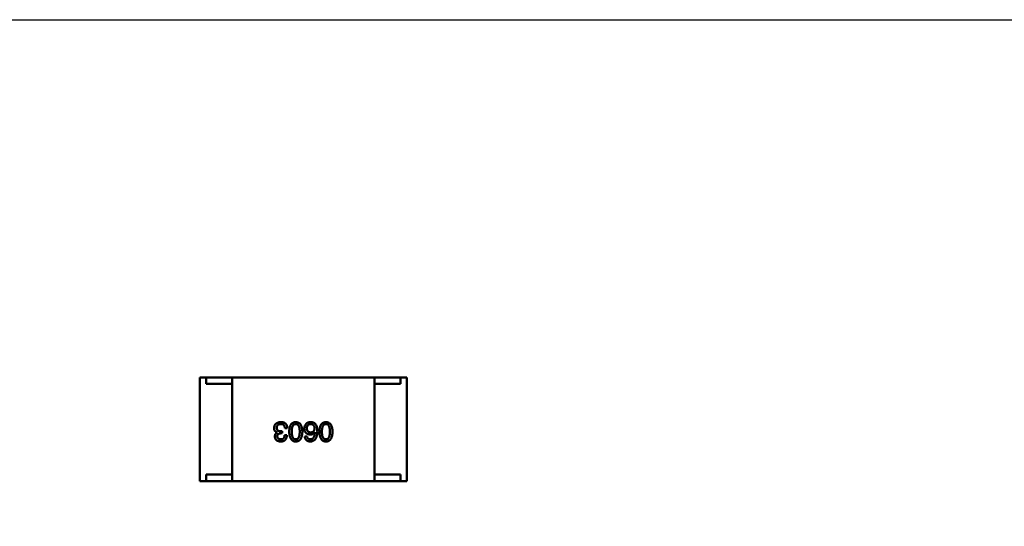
# Model space of a CAD drawing. Header units: millimetres. Extents: x 37 to 395, y 164 to 266.
# Tile 30 of 47: x 336.16 to 343.77, y 216.52 to 220.43. Entities that reach past the tile are written whole.
import ezdxf

# ---------------------------------------------------------------- set-up
doc = ezdxf.new("R2010")
doc.units = ezdxf.units.MM
doc.header["$LTSCALE"] = 0.75
doc.layers.add('Visible', color=7, linetype='Continuous', lineweight=50)
doc.layers.add('尺寸标注', color=3, linetype='Continuous', lineweight=25)
doc.styles.get("Standard").update_dxf_attribs({"font": 'arial.ttf'})
doc.dimstyles.new('Dim-ISO-25', dxfattribs={"dimtxt": 3.5, "dimasz": 3.5, "dimexe": 2.1, "dimexo": 2.1, "dimgap": 1.4, "dimtad": 1, "dimzin": 12, "dimdsep": 46, "dimtxsty": 'Standard', "dimcen": 0, "dimazin": 3, "dimtp": 0.1, "dimtm": 0.1, "dimtfac": 0.714286, "dimtmove": 0, "dimatfit": 3, "dimfxl": 1, "dimtzin": 12, "dimarcsym": 0})

# ---------------------------------------------------------------- blocks, each defined once
blk = doc.blocks.new('*D20')
at = {"layer": 'Defpoints', "color": 0, "transparency": 16777216}
for p in [(318.6376, 220.4329), (358.784, 187.735), (392.6929, 187.735)]:
    blk.add_point(p, dxfattribs=at)
at = {"layer": '尺寸标注', "color": 0, "lineweight": -2, "transparency": 16777216}
for p, q in [((320.7376, 220.4329), (394.7929, 220.4329)), ((392.6929, 216.9329), (392.6929, 191.235)), ((360.884, 187.735), (394.7929, 187.735))]:
    blk.add_line(p, q, dxfattribs=at)
at = {"layer": '尺寸标注', "color": 0, "transparency": 16777216}
for points in [[(392.1096, 216.9329), (393.2763, 216.9329), (392.6929, 220.4329)], [(392.1096, 191.235), (393.2763, 191.235), (392.6929, 187.735)]]:
    blk.add_solid(points, dxfattribs=at)
at = {"layer": '尺寸标注', "color": 0, "transparency": 16777216, "insert": (390.0156, 204.0839), "char_height": 2.5, "attachment_point": 5, "rotation": 90}
blk.add_mtext('32.7', dxfattribs=at)

msp = doc.modelspace()

# ---------------------------------------------------------------- linework, layer by layer
at = {"layer": 'Visible'}
for p, q in [((337.6059, 217.6708), (337.5559, 217.6708)), ((337.5559, 216.8708), (337.5559, 217.6708)), ((337.6059, 217.6708), (337.6059, 217.6208)), ((337.8059, 217.6708), (337.6059, 217.6708)), ((337.8059, 217.6708), (338.9059, 217.6708)), ((337.8059, 217.6708), (337.8059, 216.8708)), ((338.9059, 217.6708), (339.1059, 217.6708)), ((338.9059, 217.6708), (338.9059, 216.8708)), ((339.1059, 217.6708), (339.1059, 217.6208)), ((339.1059, 217.6708), (339.1559, 217.6708)), ((339.1559, 216.8708), (339.1559, 217.6708)), ((337.6059, 217.6208), (337.8059, 217.6208)), ((337.8059, 216.9208), (337.8059, 217.6208)), ((339.1059, 217.6208), (338.9059, 217.6208)), ((338.9059, 216.9208), (338.9059, 217.6208)), ((338.1541, 217.2462), (338.1541, 217.2453)), ((338.1828, 217.2396), (338.1926, 217.2396)), ((338.1926, 217.2552), (338.1836, 217.2552)), ((338.1926, 217.2396), (338.1926, 217.2552)), ((338.2287, 217.224), (338.2106, 217.224)), ((338.2131, 217.2781), (338.2319, 217.2781)), ((338.3848, 217.215), (338.3667, 217.215)), ((338.4446, 217.2478), (338.4454, 217.247)), ((337.6059, 216.9208), (337.6059, 216.8708)), ((337.8059, 216.9208), (337.6059, 216.9208)), ((338.9059, 216.9208), (339.1059, 216.9208)), ((339.1059, 216.9208), (339.1059, 216.8708)), ((337.6059, 216.8708), (337.5559, 216.8708)), ((337.8059, 216.8708), (337.6059, 216.8708)), ((338.9059, 216.8708), (337.8059, 216.8708)), ((338.9059, 216.8708), (339.1059, 216.8708)), ((339.1059, 216.8708), (339.1559, 216.8708))]:
    msp.add_line(p, q, dxfattribs=at)
msp.add_arc((338.4153, 217.2771), 0.0519, 135.691, 180.70519, dxfattribs=at)
for points, knots in [([(338.1828, 217.3257), (338.1807, 217.3256), (338.1767, 217.3254), (338.1709, 217.3247), (338.1655, 217.3236), (338.1604, 217.3223), (338.1558, 217.3206), (338.1515, 217.3185), (338.1475, 217.3162), (338.144, 217.3134), (338.1408, 217.3104), (338.1381, 217.307), (338.1356, 217.3033), (338.1336, 217.2992), (338.132, 217.2948), (338.1308, 217.2901), (338.1299, 217.285), (338.1296, 217.2816), (338.1295, 217.2798)], [0, 0, 0, 0, 0.078078, 0.151942, 0.221594, 0.28726, 0.350176, 0.409768, 0.467648, 0.523784, 0.578904, 0.634014, 0.689819, 0.746826, 0.805875, 0.867063, 0.931764, 1, 1, 1, 1]), ([(338.15, 217.2822), (338.1501, 217.2833), (338.1502, 217.2855), (338.1508, 217.2885), (338.1515, 217.2915), (338.1525, 217.2941), (338.1537, 217.2966), (338.1552, 217.299), (338.1569, 217.301), (338.1587, 217.303), (338.1609, 217.3047), (338.1632, 217.3062), (338.1658, 217.3075), (338.1686, 217.3086), (338.1716, 217.3094), (338.1749, 217.3101), (338.1783, 217.3107), (338.1807, 217.3108), (338.1819, 217.3109)], [0, 0, 0, 0, 0.068514, 0.133941, 0.195994, 0.255362, 0.312994, 0.369441, 0.424687, 0.480522, 0.537148, 0.594801, 0.654411, 0.716817, 0.781981, 0.850498, 0.923306, 1, 1, 1, 1]), ([(338.1819, 217.3109), (338.1832, 217.3109), (338.1855, 217.3108), (338.189, 217.3104), (338.1922, 217.3098), (338.1952, 217.3089), (338.198, 217.3078), (338.2006, 217.3064), (338.2029, 217.3047), (338.2049, 217.3027), (338.2068, 217.3005), (338.2084, 217.2981), (338.2098, 217.2954), (338.2109, 217.2924), (338.2118, 217.2892), (338.2125, 217.2857), (338.2129, 217.282), (338.213, 217.2794), (338.2131, 217.2781)], [0, 0, 0, 0, 0.071272, 0.13882, 0.201858, 0.262757, 0.320043, 0.376709, 0.431462, 0.486034, 0.541209, 0.597703, 0.65589, 0.717768, 0.782056, 0.850407, 0.92277, 1, 1, 1, 1]), ([(338.2098, 217.3207), (338.209, 217.3211), (338.2072, 217.322), (338.2044, 217.3229), (338.2013, 217.3238), (338.1981, 217.3244), (338.1946, 217.325), (338.1908, 217.3254), (338.1869, 217.3256), (338.1842, 217.3256), (338.1828, 217.3257)], [0, 0, 0, 0, 0.101955, 0.208983, 0.322698, 0.44339, 0.570851, 0.70629, 0.84885, 1, 1, 1, 1]), ([(338.2319, 217.2781), (338.2319, 217.2795), (338.2318, 217.2821), (338.2315, 217.2859), (338.2309, 217.2896), (338.2303, 217.293), (338.2295, 217.2963), (338.2285, 217.2995), (338.2273, 217.3024), (338.226, 217.3052), (338.2246, 217.3077), (338.223, 217.3102), (338.2212, 217.3124), (338.2192, 217.3144), (338.2171, 217.3163), (338.2148, 217.3179), (338.2124, 217.3195), (338.2107, 217.3203), (338.2098, 217.3207)], [0, 0, 0, 0, 0.078937, 0.154495, 0.226898, 0.296844, 0.363348, 0.427781, 0.48946, 0.549586, 0.607902, 0.664733, 0.720805, 0.776157, 0.831175, 0.886736, 0.943094, 1, 1, 1, 1]), ([(338.2977, 217.3257), (338.2957, 217.3256), (338.2918, 217.3254), (338.2862, 217.3245), (338.2809, 217.3229), (338.276, 217.3209), (338.2715, 217.3182), (338.2674, 217.315), (338.2636, 217.3112), (338.2603, 217.3068), (338.2573, 217.3019), (338.2547, 217.2964), (338.2524, 217.2903), (338.2506, 217.2837), (338.249, 217.2766), (338.2479, 217.2688), (338.2472, 217.2606), (338.247, 217.2548), (338.2469, 217.2519)], [0, 0, 0, 0, 0.059134, 0.115603, 0.169236, 0.221572, 0.273254, 0.32474, 0.377319, 0.431815, 0.488555, 0.548609, 0.612242, 0.680182, 0.75251, 0.829782, 0.91231, 1, 1, 1, 1]), ([(338.2665, 217.2519), (338.2666, 217.2542), (338.2666, 217.2588), (338.267, 217.2654), (338.2676, 217.2716), (338.2684, 217.2773), (338.2695, 217.2826), (338.2708, 217.2874), (338.2724, 217.2918), (338.2742, 217.2957), (338.2763, 217.2992), (338.2786, 217.3022), (338.2812, 217.3048), (338.284, 217.307), (338.2871, 217.3087), (338.2904, 217.3099), (338.294, 217.3107), (338.2964, 217.3108), (338.2977, 217.3109)], [0, 0, 0, 0, 0.094834, 0.184067, 0.267029, 0.344713, 0.417334, 0.484367, 0.546941, 0.604717, 0.65953, 0.710539, 0.759381, 0.806382, 0.853027, 0.900623, 0.949121, 1, 1, 1, 1]), ([(338.3485, 217.2519), (338.3484, 217.2548), (338.3482, 217.2606), (338.3474, 217.2688), (338.3463, 217.2766), (338.3448, 217.2837), (338.343, 217.2903), (338.3407, 217.2964), (338.3381, 217.3019), (338.3351, 217.3068), (338.3318, 217.3112), (338.328, 217.315), (338.3239, 217.3182), (338.3193, 217.3209), (338.3144, 217.3229), (338.3092, 217.3245), (338.3036, 217.3254), (338.2997, 217.3256), (338.2977, 217.3257)], [0, 0, 0, 0, 0.087693, 0.170223, 0.247496, 0.319826, 0.387768, 0.451403, 0.511459, 0.568358, 0.622671, 0.675251, 0.726739, 0.778422, 0.830759, 0.884394, 0.940865, 1, 1, 1, 1]), ([(338.2977, 217.3109), (338.2989, 217.3109), (338.3013, 217.3108), (338.3048, 217.3101), (338.308, 217.3089), (338.311, 217.3073), (338.3138, 217.3052), (338.3163, 217.3026), (338.3185, 217.2996), (338.3205, 217.2961), (338.3223, 217.2922), (338.3239, 217.2878), (338.3251, 217.2829), (338.3262, 217.2776), (338.327, 217.2718), (338.3276, 217.2656), (338.328, 217.2589), (338.328, 217.2543), (338.328, 217.2519)], [0, 0, 0, 0, 0.049766, 0.097012, 0.143225, 0.188786, 0.235079, 0.282962, 0.333687, 0.387747, 0.445963, 0.508657, 0.576545, 0.649868, 0.72822, 0.812712, 0.903543, 1, 1, 1, 1]), ([(338.4151, 217.3257), (338.413, 217.3257), (338.4089, 217.3258), (338.4031, 217.3253), (338.3977, 217.3244), (338.3928, 217.3231), (338.3884, 217.3214), (338.3845, 217.3191), (338.381, 217.3165), (338.3791, 217.3144), (338.3782, 217.3134)], [0, 0, 0, 0, 0.156782, 0.301945, 0.436395, 0.561474, 0.678489, 0.78853, 0.894967, 1, 1, 1, 1]), ([(338.3831, 217.2773), (338.3832, 217.2786), (338.3834, 217.2811), (338.3839, 217.2848), (338.3846, 217.2882), (338.3855, 217.2914), (338.3865, 217.2943), (338.3879, 217.297), (338.3893, 217.2995), (338.3911, 217.3017), (338.393, 217.3037), (338.3951, 217.3055), (338.3974, 217.307), (338.3999, 217.3083), (338.4026, 217.3093), (338.4055, 217.3101), (338.4086, 217.3106), (338.4107, 217.3108), (338.4118, 217.3109)], [0, 0, 0, 0, 0.078863, 0.153308, 0.223539, 0.289857, 0.35341, 0.413572, 0.471721, 0.528235, 0.584279, 0.638781, 0.69466, 0.751251, 0.809198, 0.869697, 0.933318, 1, 1, 1, 1]), ([(338.4118, 217.3109), (338.413, 217.3109), (338.4153, 217.3108), (338.4187, 217.3103), (338.4219, 217.3096), (338.4248, 217.3086), (338.4275, 217.3074), (338.43, 217.3059), (338.4323, 217.3043), (338.4344, 217.3023), (338.4363, 217.3002), (338.4378, 217.2977), (338.4393, 217.295), (338.4405, 217.2921), (338.4414, 217.289), (338.4422, 217.2856), (338.4427, 217.2819), (338.4429, 217.2794), (338.443, 217.2781)], [0, 0, 0, 0, 0.070403, 0.137196, 0.200053, 0.260887, 0.31876, 0.37535, 0.430743, 0.485927, 0.541678, 0.598832, 0.657726, 0.719441, 0.783504, 0.851852, 0.923533, 1, 1, 1, 1]), ([(338.4536, 217.306), (338.4525, 217.3075), (338.4503, 217.3105), (338.4464, 217.3143), (338.4421, 217.3177), (338.4375, 217.3204), (338.4324, 217.3226), (338.427, 217.3242), (338.4212, 217.3253), (338.4171, 217.3255), (338.4151, 217.3257)], [0, 0, 0, 0, 0.125033, 0.246266, 0.36603, 0.485265, 0.606781, 0.732144, 0.862551, 1, 1, 1, 1]), ([(338.4643, 217.2552), (338.4642, 217.2578), (338.4642, 217.263), (338.4637, 217.2705), (338.4629, 217.2776), (338.4617, 217.2841), (338.4602, 217.2903), (338.4584, 217.296), (338.4562, 217.3012), (338.4545, 217.3044), (338.4536, 217.306)], [0, 0, 0, 0, 0.151498, 0.29521, 0.430242, 0.557137, 0.677306, 0.790845, 0.898111, 1, 1, 1, 1]), ([(338.5308, 217.3257), (338.5289, 217.3256), (338.525, 217.3254), (338.5193, 217.3245), (338.5141, 217.3229), (338.5092, 217.3209), (338.5047, 217.3182), (338.5005, 217.315), (338.4968, 217.3112), (338.4934, 217.3068), (338.4904, 217.3019), (338.4878, 217.2964), (338.4856, 217.2903), (338.4837, 217.2837), (338.4822, 217.2766), (338.4811, 217.2688), (338.4803, 217.2606), (338.4801, 217.2548), (338.48, 217.2519)], [0, 0, 0, 0, 0.059134, 0.115603, 0.169236, 0.221572, 0.273254, 0.32474, 0.377319, 0.431815, 0.488555, 0.548609, 0.612242, 0.680182, 0.75251, 0.829782, 0.91231, 1, 1, 1, 1]), ([(338.4997, 217.2519), (338.4997, 217.2542), (338.4998, 217.2588), (338.5001, 217.2654), (338.5007, 217.2716), (338.5016, 217.2773), (338.5026, 217.2826), (338.504, 217.2874), (338.5055, 217.2918), (338.5074, 217.2957), (338.5094, 217.2992), (338.5118, 217.3022), (338.5143, 217.3048), (338.5172, 217.307), (338.5202, 217.3087), (338.5236, 217.3099), (338.5271, 217.3107), (338.5296, 217.3108), (338.5308, 217.3109)], [0, 0, 0, 0, 0.094834, 0.184067, 0.267029, 0.344713, 0.417334, 0.484367, 0.546941, 0.604717, 0.65953, 0.710539, 0.759381, 0.806382, 0.853027, 0.900623, 0.949121, 1, 1, 1, 1]), ([(338.5817, 217.2519), (338.5816, 217.2548), (338.5814, 217.2606), (338.5806, 217.2688), (338.5795, 217.2766), (338.578, 217.2837), (338.5761, 217.2903), (338.5739, 217.2964), (338.5713, 217.3019), (338.5682, 217.3068), (338.5649, 217.3112), (338.5612, 217.315), (338.557, 217.3182), (338.5525, 217.3209), (338.5476, 217.3229), (338.5423, 217.3245), (338.5367, 217.3254), (338.5328, 217.3256), (338.5308, 217.3257)], [0, 0, 0, 0, 0.087693, 0.170223, 0.247496, 0.319826, 0.387768, 0.451403, 0.511459, 0.568358, 0.622671, 0.675251, 0.726739, 0.778422, 0.830759, 0.884394, 0.940865, 1, 1, 1, 1]), ([(338.5308, 217.3109), (338.5321, 217.3109), (338.5345, 217.3108), (338.5379, 217.3101), (338.5412, 217.3089), (338.5442, 217.3073), (338.5469, 217.3052), (338.5494, 217.3026), (338.5517, 217.2996), (338.5537, 217.2961), (338.5555, 217.2922), (338.557, 217.2878), (338.5583, 217.2829), (338.5594, 217.2776), (338.5602, 217.2718), (338.5607, 217.2656), (338.5611, 217.2589), (338.5612, 217.2543), (338.5612, 217.2519)], [0, 0, 0, 0, 0.049766, 0.097012, 0.143225, 0.188786, 0.235079, 0.282962, 0.333687, 0.387747, 0.445963, 0.508657, 0.576545, 0.649868, 0.72822, 0.812712, 0.903543, 1, 1, 1, 1]), ([(338.1295, 217.2798), (338.1295, 217.2787), (338.1295, 217.2766), (338.1299, 217.2735), (338.1303, 217.2706), (338.131, 217.2679), (338.1318, 217.2652), (338.1329, 217.2627), (338.1342, 217.2604), (338.1356, 217.2582), (338.1372, 217.2562), (338.1391, 217.2543), (338.1411, 217.2526), (338.1433, 217.251), (338.1457, 217.2495), (338.1483, 217.2482), (338.1511, 217.2471), (338.1531, 217.2465), (338.1541, 217.2462)], [0, 0, 0, 0, 0.071215, 0.138707, 0.20396, 0.266995, 0.327734, 0.387609, 0.445602, 0.503345, 0.561136, 0.618597, 0.677672, 0.738255, 0.799989, 0.863961, 0.930555, 1, 1, 1, 1]), ([(338.1541, 217.2453), (338.1526, 217.2446), (338.1498, 217.2432), (338.1461, 217.2404), (338.143, 217.2372), (338.1404, 217.2335), (338.1385, 217.2293), (338.137, 217.2247), (338.1362, 217.2196), (338.1361, 217.216), (338.136, 217.2142)], [0, 0, 0, 0, 0.125227, 0.244792, 0.361427, 0.478215, 0.59667, 0.722058, 0.856314, 1, 1, 1, 1]), ([(338.136, 217.2142), (338.1362, 217.2127), (338.1364, 217.2098), (338.1372, 217.2056), (338.1383, 217.2016), (338.1397, 217.1979), (338.1414, 217.1946), (338.1435, 217.1914), (338.1458, 217.1886), (338.1485, 217.186), (338.1515, 217.1837), (338.1548, 217.1818), (338.1584, 217.18), (338.1624, 217.1786), (338.1666, 217.1774), (338.1712, 217.1766), (338.176, 217.1759), (338.1794, 217.1757), (338.1811, 217.1757)], [0, 0, 0, 0, 0.067521, 0.132139, 0.193339, 0.252064, 0.309083, 0.364848, 0.420021, 0.475612, 0.532002, 0.589602, 0.649896, 0.712634, 0.778603, 0.848416, 0.922155, 1, 1, 1, 1]), ([(338.1836, 217.2552), (338.1822, 217.2552), (338.1796, 217.2552), (338.1758, 217.2556), (338.1722, 217.256), (338.1689, 217.2568), (338.1659, 217.2577), (338.1631, 217.2589), (338.1606, 217.2603), (338.1584, 217.2619), (338.1564, 217.2637), (338.1547, 217.2657), (338.1532, 217.2679), (338.152, 217.2704), (338.1511, 217.273), (338.1504, 217.2759), (338.15, 217.279), (338.15, 217.2811), (338.15, 217.2822)], [0, 0, 0, 0, 0.082495, 0.159728, 0.232496, 0.300725, 0.365163, 0.425859, 0.483728, 0.538892, 0.592921, 0.646195, 0.699968, 0.754746, 0.811387, 0.870806, 0.933482, 1, 1, 1, 1]), ([(338.1549, 217.2158), (338.155, 217.2176), (338.1551, 217.2195), (338.1562, 217.2244), (338.157, 217.2262), (338.1585, 217.229), (338.1598, 217.2312), (338.1645, 217.2351), (338.1669, 217.2363), (338.1741, 217.2392), (338.1802, 217.2395), (338.1828, 217.2396)], [0.000001, 0.000001, 0.000001, 0.000001, 0.000529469, 0.000529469, 0.001127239, 0.001127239, 0.001835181, 0.001835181, 0.002488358, 0.002488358, 0.00458577, 0.00458577, 0.00458577, 0.00458577]), ([(338.1819, 217.1929), (338.1809, 217.1929), (338.1789, 217.193), (338.176, 217.1934), (338.1733, 217.1939), (338.1707, 217.1945), (338.1684, 217.1954), (338.1662, 217.1964), (338.1642, 217.1976), (338.1625, 217.199), (338.1608, 217.2005), (338.1594, 217.2022), (338.1582, 217.2041), (338.1571, 217.2061), (338.1563, 217.2083), (338.1556, 217.2107), (338.1551, 217.2132), (338.155, 217.2149), (338.1549, 217.2158)], [0, 0, 0, 0, 0.078051, 0.151197, 0.220412, 0.286742, 0.34933, 0.409464, 0.467368, 0.52298, 0.578639, 0.633998, 0.690142, 0.746855, 0.805868, 0.867776, 0.932345, 1, 1, 1, 1]), ([(338.1811, 217.1757), (338.183, 217.1757), (338.1867, 217.1758), (338.192, 217.1765), (338.197, 217.1775), (338.2016, 217.1789), (338.2058, 217.1806), (338.2097, 217.1828), (338.2133, 217.1852), (338.2164, 217.1881), (338.2192, 217.1913), (338.2217, 217.1949), (338.2237, 217.1989), (338.2255, 217.2032), (338.2268, 217.2079), (338.2278, 217.213), (338.2285, 217.2184), (338.2286, 217.2221), (338.2287, 217.224)], [0, 0, 0, 0, 0.073232, 0.142595, 0.207997, 0.270074, 0.329156, 0.386529, 0.441846, 0.496976, 0.551877, 0.607941, 0.665637, 0.725446, 0.788542, 0.855101, 0.925196, 1, 1, 1, 1]), ([(338.2106, 217.224), (338.2106, 217.2228), (338.2105, 217.2203), (338.21, 217.2168), (338.2095, 217.2135), (338.2086, 217.2104), (338.2075, 217.2076), (338.2063, 217.2051), (338.2048, 217.2027), (338.2031, 217.2006), (338.2012, 217.1988), (338.199, 217.1972), (338.1967, 217.1958), (338.1942, 217.1948), (338.1914, 217.1939), (338.1884, 217.1933), (338.1853, 217.1929), (338.1831, 217.1929), (338.1819, 217.1929)], [0, 0, 0, 0, 0.078134, 0.15164, 0.221358, 0.286689, 0.348614, 0.407697, 0.464247, 0.520153, 0.574432, 0.629291, 0.684538, 0.742032, 0.801329, 0.863637, 0.930123, 1, 1, 1, 1]), ([(338.2469, 217.2519), (338.247, 217.2489), (338.2473, 217.243), (338.2481, 217.2345), (338.2493, 217.2266), (338.2509, 217.2193), (338.2528, 217.2125), (338.255, 217.2063), (338.2577, 217.2006), (338.2607, 217.1956), (338.264, 217.191), (338.2678, 217.1871), (338.2719, 217.1837), (338.2763, 217.1809), (338.2812, 217.1787), (338.2864, 217.1771), (338.2919, 217.176), (338.2957, 217.1758), (338.2977, 217.1757)], [0, 0, 0, 0, 0.088475, 0.171606, 0.249595, 0.322626, 0.391327, 0.455765, 0.516374, 0.573675, 0.628522, 0.681161, 0.732559, 0.783563, 0.83504, 0.887639, 0.942585, 1, 1, 1, 1]), ([(338.2977, 217.1929), (338.2964, 217.1929), (338.294, 217.193), (338.2904, 217.1937), (338.2871, 217.1948), (338.284, 217.1965), (338.2812, 217.1986), (338.2786, 217.2012), (338.2763, 217.2042), (338.2742, 217.2077), (338.2724, 217.2116), (338.2708, 217.216), (338.2695, 217.2209), (338.2684, 217.2262), (338.2676, 217.232), (338.267, 217.2382), (338.2666, 217.2449), (338.2666, 217.2495), (338.2665, 217.2519)], [0, 0, 0, 0, 0.050604, 0.098688, 0.145699, 0.191791, 0.238625, 0.286717, 0.337546, 0.391814, 0.449755, 0.512106, 0.579685, 0.652048, 0.730262, 0.814146, 0.904281, 1, 1, 1, 1]), ([(338.2977, 217.1757), (338.2997, 217.1757), (338.3036, 217.1759), (338.3092, 217.1769), (338.3144, 217.1785), (338.3194, 217.1806), (338.3239, 217.1834), (338.328, 217.1867), (338.3318, 217.1906), (338.3351, 217.1952), (338.3381, 217.2002), (338.3407, 217.2059), (338.343, 217.2122), (338.3448, 217.219), (338.3463, 217.2264), (338.3474, 217.2344), (338.3482, 217.2429), (338.3484, 217.2488), (338.3485, 217.2519)], [0, 0, 0, 0, 0.057911, 0.113262, 0.165956, 0.217443, 0.268511, 0.319665, 0.372, 0.426129, 0.483365, 0.543779, 0.607756, 0.676562, 0.749704, 0.827713, 0.911177, 1, 1, 1, 1]), ([(338.328, 217.2519), (338.328, 217.2495), (338.328, 217.2449), (338.3276, 217.2382), (338.327, 217.232), (338.3262, 217.2262), (338.3251, 217.2209), (338.3239, 217.216), (338.3223, 217.2116), (338.3205, 217.2077), (338.3185, 217.2042), (338.3163, 217.2012), (338.3138, 217.1986), (338.311, 217.1965), (338.308, 217.1948), (338.3048, 217.1937), (338.3013, 217.193), (338.2989, 217.1929), (338.2977, 217.1929)], [0, 0, 0, 0, 0.096452, 0.187278, 0.271765, 0.350519, 0.423437, 0.491321, 0.554011, 0.612224, 0.666281, 0.717003, 0.764884, 0.811423, 0.856783, 0.902993, 0.950236, 1, 1, 1, 1]), ([(338.3634, 217.2765), (338.3635, 217.2747), (338.3637, 217.2713), (338.3645, 217.2663), (338.3655, 217.2617), (338.3669, 217.2573), (338.3686, 217.2533), (338.3707, 217.2495), (338.3731, 217.2461), (338.3759, 217.243), (338.379, 217.2403), (338.3824, 217.2378), (338.3863, 217.2357), (338.3904, 217.2338), (338.3948, 217.2323), (338.3997, 217.2311), (338.4048, 217.2303), (338.4083, 217.2299), (338.4102, 217.2298)], [0, 0, 0, 0, 0.071527, 0.139094, 0.20346, 0.264939, 0.323904, 0.381383, 0.437591, 0.493343, 0.549401, 0.606085, 0.664838, 0.725424, 0.788712, 0.855452, 0.925772, 1, 1, 1, 1]), ([(338.3667, 217.215), (338.3669, 217.2135), (338.3673, 217.2106), (338.3682, 217.2064), (338.3694, 217.2024), (338.3709, 217.1987), (338.3727, 217.1953), (338.3747, 217.1922), (338.377, 217.1893), (338.3796, 217.1867), (338.3825, 217.1843), (338.3856, 217.1823), (338.389, 217.1805), (338.3927, 217.179), (338.3967, 217.1777), (338.401, 217.1767), (338.4055, 217.1761), (338.4086, 217.1758), (338.4102, 217.1757)], [0, 0, 0, 0, 0.06947, 0.136096, 0.199592, 0.260665, 0.319672, 0.377156, 0.433415, 0.489984, 0.546535, 0.604276, 0.663499, 0.725182, 0.788953, 0.855683, 0.926216, 1, 1, 1, 1]), ([(338.4126, 217.2462), (338.4115, 217.2462), (338.4093, 217.2463), (338.4061, 217.2468), (338.4031, 217.2474), (338.4003, 217.2483), (338.3978, 217.2495), (338.3954, 217.2509), (338.3932, 217.2525), (338.3913, 217.2543), (338.3895, 217.2564), (338.388, 217.2587), (338.3867, 217.2612), (338.3855, 217.264), (338.3846, 217.267), (338.3839, 217.2702), (338.3834, 217.2737), (338.3832, 217.2761), (338.3831, 217.2773)], [0, 0, 0, 0, 0.069884, 0.136529, 0.199638, 0.259844, 0.317774, 0.374356, 0.430026, 0.485148, 0.5409, 0.597889, 0.657472, 0.718614, 0.783613, 0.85129, 0.923712, 1, 1, 1, 1]), ([(338.4102, 217.1929), (338.4085, 217.1929), (338.4052, 217.193), (338.4006, 217.1941), (338.3966, 217.1958), (338.393, 217.1983), (338.3901, 217.2015), (338.3877, 217.2054), (338.3859, 217.2099), (338.3851, 217.2133), (338.3848, 217.215)], [0, 0, 0, 0, 0.136586, 0.261496, 0.378089, 0.490612, 0.605522, 0.725767, 0.8561, 1, 1, 1, 1]), ([(338.4102, 217.1757), (338.4123, 217.1758), (338.4164, 217.176), (338.4224, 217.1771), (338.428, 217.1788), (338.4333, 217.1811), (338.4381, 217.184), (338.4425, 217.1876), (338.4465, 217.1917), (338.45, 217.1964), (338.4532, 217.2017), (338.456, 217.2076), (338.4584, 217.214), (338.4604, 217.2211), (338.462, 217.2288), (338.4631, 217.2371), (338.464, 217.2459), (338.4642, 217.252), (338.4643, 217.2552)], [0, 0, 0, 0, 0.058957, 0.115262, 0.16907, 0.221312, 0.273147, 0.324961, 0.377649, 0.432026, 0.488925, 0.549039, 0.612912, 0.680653, 0.753056, 0.830314, 0.912483, 1, 1, 1, 1]), ([(338.4102, 217.2298), (338.4121, 217.2298), (338.416, 217.2299), (338.4215, 217.2307), (338.4265, 217.2322), (338.4311, 217.2341), (338.4352, 217.2367), (338.4389, 217.2398), (338.442, 217.2435), (338.4437, 217.2464), (338.4446, 217.2478)], [0, 0, 0, 0, 0.144617, 0.279572, 0.40596, 0.526097, 0.64389, 0.760003, 0.877724, 1, 1, 1, 1]), ([(338.4454, 217.247), (338.4453, 217.2449), (338.445, 217.2407), (338.4442, 217.2348), (338.4432, 217.2292), (338.4421, 217.224), (338.4406, 217.2192), (338.439, 217.2148), (338.4372, 217.2108), (338.4351, 217.2072), (338.4327, 217.2041), (338.4302, 217.2012), (338.4274, 217.1988), (338.4244, 217.1968), (338.4212, 217.1952), (338.4177, 217.194), (338.414, 217.1932), (338.4115, 217.193), (338.4102, 217.1929)], [0, 0, 0, 0, 0.089218, 0.173709, 0.252753, 0.326963, 0.397099, 0.462534, 0.524018, 0.582178, 0.637235, 0.689955, 0.741228, 0.791618, 0.841661, 0.892925, 0.945259, 1, 1, 1, 1]), ([(338.443, 217.2781), (338.4429, 217.2769), (338.4427, 217.2744), (338.4422, 217.2709), (338.4414, 217.2675), (338.4405, 217.2645), (338.4393, 217.2616), (338.438, 217.259), (338.4364, 217.2566), (338.4346, 217.2545), (338.4326, 217.2526), (338.4303, 217.251), (338.4279, 217.2495), (338.4253, 217.2484), (338.4224, 217.2475), (338.4193, 217.2468), (338.4161, 217.2463), (338.4138, 217.2462), (338.4126, 217.2462)], [0, 0, 0, 0, 0.076072, 0.148369, 0.216753, 0.281358, 0.342792, 0.401604, 0.458929, 0.514444, 0.569818, 0.625343, 0.681554, 0.739608, 0.800134, 0.863477, 0.929547, 1, 1, 1, 1]), ([(338.48, 217.2519), (338.4802, 217.2489), (338.4804, 217.243), (338.4813, 217.2345), (338.4825, 217.2266), (338.484, 217.2193), (338.4859, 217.2125), (338.4882, 217.2063), (338.4908, 217.2006), (338.4938, 217.1956), (338.4972, 217.191), (338.5009, 217.1871), (338.505, 217.1837), (338.5095, 217.1809), (338.5143, 217.1787), (338.5195, 217.1771), (338.5251, 217.176), (338.5289, 217.1758), (338.5308, 217.1757)], [0, 0, 0, 0, 0.088475, 0.171606, 0.249595, 0.322626, 0.391327, 0.455765, 0.516374, 0.573675, 0.628522, 0.681161, 0.732559, 0.783563, 0.83504, 0.887639, 0.942585, 1, 1, 1, 1]), ([(338.5308, 217.1929), (338.5296, 217.1929), (338.5271, 217.193), (338.5236, 217.1937), (338.5202, 217.1948), (338.5171, 217.1965), (338.5143, 217.1986), (338.5118, 217.2012), (338.5095, 217.2042), (338.5074, 217.2077), (338.5055, 217.2116), (338.504, 217.216), (338.5027, 217.2209), (338.5016, 217.2262), (338.5007, 217.232), (338.5001, 217.2382), (338.4998, 217.2449), (338.4997, 217.2495), (338.4997, 217.2519)], [0, 0, 0, 0, 0.050604, 0.098688, 0.145699, 0.191791, 0.238625, 0.286717, 0.337546, 0.391814, 0.449755, 0.512106, 0.579685, 0.652048, 0.730262, 0.814146, 0.904281, 1, 1, 1, 1]), ([(338.5308, 217.1757), (338.5328, 217.1757), (338.5367, 217.1759), (338.5423, 217.1769), (338.5476, 217.1785), (338.5525, 217.1806), (338.557, 217.1834), (338.5612, 217.1867), (338.5649, 217.1906), (338.5683, 217.1952), (338.5713, 217.2002), (338.5739, 217.2059), (338.5761, 217.2122), (338.578, 217.219), (338.5795, 217.2264), (338.5806, 217.2344), (338.5814, 217.2429), (338.5816, 217.2488), (338.5817, 217.2519)], [0, 0, 0, 0, 0.057911, 0.113262, 0.165956, 0.217443, 0.268511, 0.319665, 0.372, 0.426129, 0.483365, 0.543779, 0.607756, 0.676562, 0.749704, 0.827713, 0.911177, 1, 1, 1, 1]), ([(338.5612, 217.2519), (338.5612, 217.2495), (338.5611, 217.2449), (338.5607, 217.2382), (338.5602, 217.232), (338.5594, 217.2262), (338.5583, 217.2209), (338.557, 217.216), (338.5555, 217.2116), (338.5537, 217.2077), (338.5517, 217.2042), (338.5494, 217.2012), (338.5469, 217.1986), (338.5442, 217.1965), (338.5412, 217.1948), (338.5379, 217.1937), (338.5345, 217.193), (338.5321, 217.1929), (338.5308, 217.1929)], [0, 0, 0, 0, 0.096452, 0.187278, 0.271765, 0.350519, 0.423437, 0.491321, 0.554011, 0.612224, 0.666281, 0.717003, 0.764884, 0.811423, 0.856783, 0.902993, 0.950236, 1, 1, 1, 1])]:
    msp.add_open_spline(points, degree=3, knots=knots, dxfattribs=at)

# ---------------------------------------------------------------- dimensions: what is measured, and where the dimension line sits
at = {"layer": '尺寸标注'}
dim = msp.add_linear_dim(base=(392.6929, 187.735), p1=(318.6376, 220.4329), p2=(358.784, 187.735), angle=90, dimstyle='Dim-ISO-25', override={"dimtxt": 2.5, "dimtoh": 1}, dxfattribs=at)
dim.commit()
dim.dimension.update_dxf_attribs({"geometry": '*D20', "text_midpoint": (390.0156, 204.0839)})

doc.saveas('drawing.dxf')
